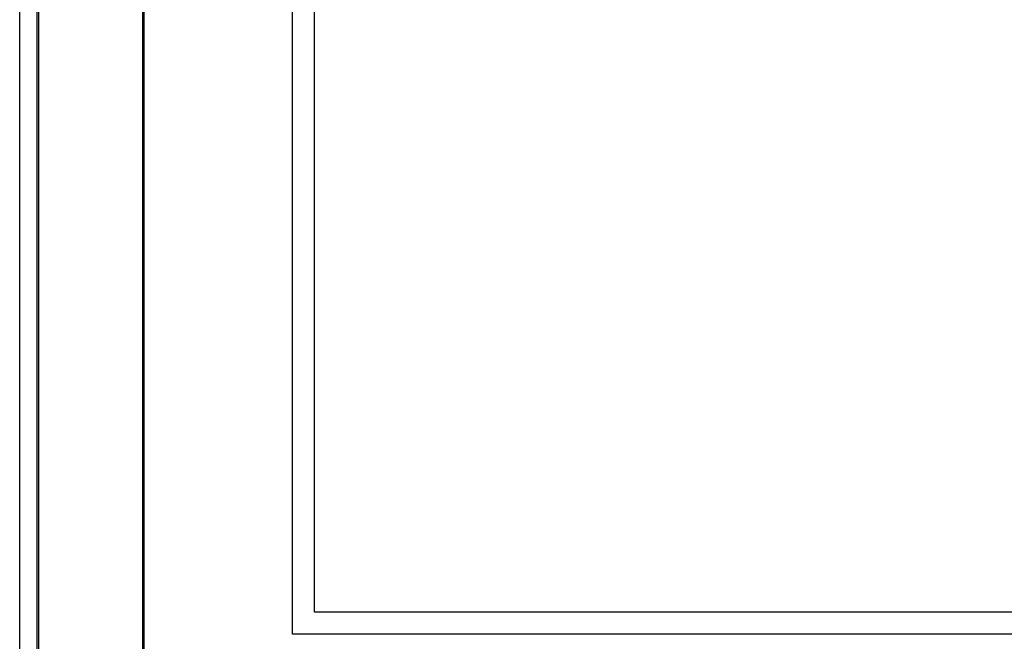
# Model space of a CAD drawing. Header units: millimetres. Extents: x -8838 to 31257, y -6224 to 3754.
# Tile 103 of 205: x 3701 to 3813, y -5155 to -5085. Entities that reach past the tile are written whole.
import ezdxf

# ---------------------------------------------------------------- set-up
doc = ezdxf.new("R2010")
doc.units = ezdxf.units.MM
doc.header["$LTSCALE"] = 10
doc.header["$MEASUREMENT"] = 0
doc.linetypes.add('rzut 2 pietra$0$ArchiTECH.PC Solid Line Type', pattern=[0])
doc.linetypes.add('SUFIT_2 PIETRO$0$ArchiTECH.PC Solid Line Type', pattern=[0])
doc.layers.add('IS_ARCH', color=254, linetype='CONTINUOUS', lineweight=18)
doc.layers.add('SUFIT_2 PIETRO$0$WINDA', color=254, linetype='CONTINUOUS')

msp = doc.modelspace()

# ---------------------------------------------------------------- linework, layer by layer
at = {"layer": 'IS_ARCH', "linetype": 'rzut 2 pietra$0$ArchiTECH.PC Solid Line Type'}
for p, q in [((3701.3, -5200.72), (3701.3, -4729.21)), ((3703.43, -4975.21), (3703.43, -5199.21)), ((3715.3, -5187.21), (3715.3, -4987.21)), ((3715.3, -5187.21), (3715.3, -4987.21)), ((3715.3, -5187.21), (3715.3, -4987.21)), ((3715.43, -5187.21), (3715.43, -4987.21)), ((3732.3, -5154.39), (3732.3, -5009.39)), ((3732.3, -5154.39), (3732.3, -5009.39)), ((3732.3, -5154.39), (3732.3, -5009.39)), ((3734.8, -5151.89), (3734.8, -5011.89)), ((3734.8, -5151.89), (3734.8, -5011.89)), ((3734.8, -5151.89), (3734.8, -5011.89)), ((3703.3, -5199.21), (3703.3, -5021.41)), ((3715.3, -5031.03), (3715.3, -5187.21)), ((3884.8, -5151.89), (3734.8, -5151.89)), ((3884.8, -5151.89), (3734.8, -5151.89)), ((3884.8, -5151.89), (3734.8, -5151.89)), ((3884.8, -5154.39), (3732.3, -5154.39)), ((3884.8, -5154.39), (3732.3, -5154.39)), ((3884.8, -5154.39), (3732.3, -5154.39))]:
    msp.add_line(p, q, dxfattribs=at)
at = {"layer": 'SUFIT_2 PIETRO$0$WINDA', "linetype": 'SUFIT_2 PIETRO$0$ArchiTECH.PC Solid Line Type'}
for p, q in [((3701.3, -5200.72), (3701.3, -4729.21)), ((3703.43, -4975.21), (3703.43, -5199.21)), ((3715.3, -5187.21), (3715.3, -4987.21)), ((3715.3, -5187.21), (3715.3, -4987.21)), ((3715.3, -5187.21), (3715.3, -4987.21)), ((3715.43, -5187.21), (3715.43, -4987.21)), ((3732.3, -5154.39), (3732.3, -5009.39)), ((3732.3, -5154.39), (3732.3, -5009.39)), ((3732.3, -5154.39), (3732.3, -5009.39)), ((3734.8, -5151.89), (3734.8, -5011.89)), ((3734.8, -5151.89), (3734.8, -5011.89)), ((3734.8, -5151.89), (3734.8, -5011.89)), ((3703.3, -5199.21), (3703.3, -5021.41)), ((3715.3, -5031.03), (3715.3, -5187.21)), ((3884.8, -5151.89), (3734.8, -5151.89)), ((3884.8, -5151.89), (3734.8, -5151.89)), ((3884.8, -5151.89), (3734.8, -5151.89)), ((3884.8, -5154.39), (3732.3, -5154.39)), ((3884.8, -5154.39), (3732.3, -5154.39)), ((3884.8, -5154.39), (3732.3, -5154.39))]:
    msp.add_line(p, q, dxfattribs=at)

doc.saveas('drawing.dxf')
